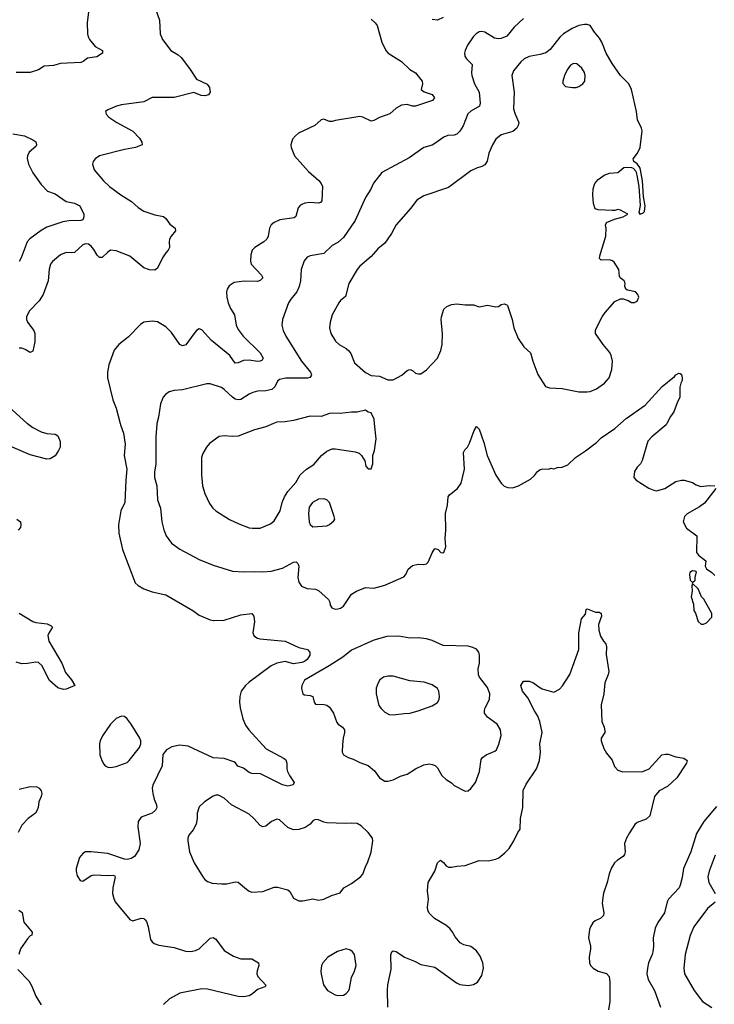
# Model space of a CAD drawing. Header units: inches. Extents: x 1954678 to 2060271, y 904822 to 1016299.
# Tile 133 of 256: x 2041374 to 2046387, y 935811 to 942913. Entities that reach past the tile are written whole.
import ezdxf

# ---------------------------------------------------------------- set-up
doc = ezdxf.new("R2010")
doc.units = ezdxf.units.IN
doc.header["$MEASUREMENT"] = 0
doc.layers.add('C0943', color=7, linetype='Continuous')
doc.layers.add('C0944', color=7, linetype='Continuous')

msp = doc.modelspace()

# ---------------------------------------------------------------- linework, layer by layer
at = {"layer": 'C0943', "color": 5}
for points, elevation in [([(2041429.1, 940000), (2041430, 939999.2), (2041470.1, 939970.1), (2041530, 939938.9), (2041570, 939928.3), (2041630, 939922.6), (2041650, 939910.6), (2041666, 939870), (2041667.2, 939830), (2041655.6, 939804.4), (2041630, 939767), (2041595.1, 939744.9), (2041570, 939741.5), (2041450, 939773.7), (2041310, 939834.5)], 580), ([(2042098.8, 940000), (2042101.3, 939990), (2042124.4, 939930), (2042134.4, 939850), (2042128.1, 939770), (2042148.1, 939670), (2042140.2, 939590), (2042134, 939430), (2042104.7, 939370), (2042087.6, 939270), (2042088.9, 939210), (2042115.3, 939090), (2042208.5, 938850), (2042230, 938830.4), (2042270, 938806.7), (2042330, 938785.3), (2042430, 938763.1), (2042624, 938650), (2042670, 938617.1), (2042750, 938583.1), (2042770, 938578.4), (2042850, 938581.3), (2042970, 938620.3), (2043050.4, 938630.3), (2043064.9, 938610), (2043068.4, 938570), (2043058, 938490), (2043064.9, 938470), (2043078, 938458), (2043090.4, 938450.4), (2043107.5, 938447.5), (2043290, 938429.1), (2043390, 938385.2), (2043450.9, 938370.9), (2043467.6, 938350), (2043467.2, 938330), (2043450, 938297.3), (2043430, 938282.7), (2043410, 938275.4), (2043350, 938265.9), (2043290, 938282.3), (2043230, 938270.4), (2043190, 938251.1), (2043030, 938134.5), (2043002.9, 938110), (2042971.9, 938070), (2042962.7, 938030), (2042960.2, 937990), (2042965.2, 937950), (2042984.2, 937870), (2043004.3, 937824.3), (2043027.2, 937790), (2043153.2, 937653.2), (2043283.8, 937583.8), (2043294.2, 937574.2), (2043301.6, 937550), (2043301.1, 937510), (2043307, 937490), (2043320.8, 937460.8), (2043354.8, 937410), (2043346.8, 937393.2), (2043310, 937384.5), (2043270, 937394.7), (2043112.1, 937472.1), (2043050, 937476), (2043030, 937482), (2042990, 937514.8), (2042947.9, 937528), (2042932.2, 937552.3), (2042919.6, 937559.6), (2042850, 937583.1), (2042770, 937587.4), (2042590, 937671.8), (2042530, 937679.6), (2042472.2, 937667.8), (2042434.6, 937645.4), (2042408.2, 937611.8), (2042403.1, 937530), (2042334.9, 937390), (2042331.4, 937370), (2042334.7, 937330), (2042344.4, 937290), (2042360.9, 937250), (2042363.7, 937230), (2042360.3, 937219.7), (2042355.5, 937210), (2042330, 937189.6), (2042250, 937159.5), (2042230.4, 937130), (2042226.7, 937090), (2042244.9, 936970), (2042234.1, 936925.9), (2042202.2, 936877.8), (2042178.6, 936861.4), (2042150, 936854.8), (2042130, 936857.3), (2042010, 936899.3), (2041889.1, 936910.9), (2041850, 936909.7), (2041830, 936898), (2041806.3, 936870), (2041783.2, 936790), (2041782, 936770), (2041790, 936736), (2041810, 936703.1), (2041830, 936699.5), (2041890, 936739.1), (2041910, 936745.5), (2042010, 936738.5), (2042050, 936742.4), (2042058.6, 936738.5), (2042062.4, 936730), (2042046.2, 936650), (2042044.9, 936610), (2042052.7, 936572.7), (2042063.7, 936550), (2042170, 936421.6), (2042190, 936412.2), (2042251.2, 936431.2), (2042270, 936428.8), (2042280.2, 936420.2), (2042290, 936407.7), (2042301, 936370), (2042318.2, 936278.2), (2042330, 936260.4), (2042344.9, 936250), (2042378.2, 936238.2), (2042490, 936219.5), (2042570, 936193.2), (2042610, 936191.1), (2042642, 936198), (2042670, 936210.2), (2042750, 936286.7), (2042770, 936292.4), (2042790, 936280.5), (2042850, 936199.1), (2042916.7, 936156.7), (2042970, 936138.4), (2043050, 936138), (2043097.1, 936110), (2043101.1, 936090), (2043088.2, 936051.8), (2043086.7, 936030), (2043092.4, 936010), (2043152.7, 935947.3), (2043143.8, 935936.2), (2043090, 935918.5), (2043055, 935885), (2043030, 935871.3), (2042990, 935865.4), (2042950, 935867.4), (2042730, 935920.7), (2042690, 935923.2), (2042530, 935890.7), (2042455.3, 935850), (2042413.4, 935810)], 620), ([(2042364.7, 940000), (2042363.8, 939996.2), (2042356.7, 939903.3), (2042356.2, 939710), (2042346.7, 939650), (2042346.3, 939610), (2042364, 939550), (2042368.8, 939450), (2042390.3, 939390), (2042400.9, 939290), (2042413.9, 939233.9), (2042432.2, 939190), (2042470, 939136.4), (2042530, 939094), (2042670, 939019.6), (2042770, 938977), (2042910, 938935.3), (2042990, 938928.9), (2043070, 938933.4), (2043130, 938928.8), (2043190, 938933.7), (2043270, 938957), (2043350, 938999.3), (2043370, 939002), (2043382, 938990), (2043390, 938971.3), (2043382.3, 938890), (2043390, 938854.8), (2043407, 938827), (2043450, 938810.4), (2043510, 938804), (2043530, 938794.8), (2043603, 938730), (2043612.4, 938710), (2043615.5, 938690), (2043627.3, 938670), (2043650, 938661.3), (2043670, 938662.6), (2043690, 938667.6), (2043710, 938682), (2043770, 938767.7), (2043805.2, 938790), (2043870, 938815.8), (2043930, 938812.7), (2044010, 938833.4), (2044146, 938894), (2044160.9, 938910), (2044177.2, 938950), (2044210, 938975.5), (2044250, 938985.5), (2044290, 938982.8), (2044310, 938986.8), (2044321.2, 938998.8), (2044350, 939066), (2044370, 939098.8), (2044394, 939090), (2044414, 939070), (2044426, 939066), (2044435.3, 939070), (2044448.9, 939111.1), (2044443.7, 939170), (2044449.3, 939230), (2044448.2, 939350), (2044460.7, 939410), (2044466.6, 939470), (2044475.1, 939484.9), (2044534, 939530), (2044561.2, 939570), (2044583.6, 939670), (2044578, 939790), (2044586.6, 939810), (2044605.2, 939830), (2044621.5, 939858.5), (2044653.2, 939950), (2044670, 939978), (2044690, 939958), (2044722.8, 939862.7), (2044747.4, 939770), (2044810, 939627.3), (2044848.8, 939568.8), (2044870, 939547.7), (2044897.5, 939537.5), (2044930, 939535.5), (2044973.2, 939550), (2045060.5, 939599.5), (2045090, 939624.9), (2045110, 939653.4), (2045130, 939667.7), (2045150, 939673), (2045189.4, 939670.6), (2045210, 939678), (2045230, 939674), (2045256.4, 939683.6), (2045290, 939684), (2045330, 939700.7), (2045385.8, 939754.2), (2045457.2, 939802.8), (2045536.1, 939863.9), (2045570, 939896.3), (2045670, 939963.8), (2045709.9, 940000)], 640), ([(2043206.9, 940000), (2043150, 939976.3), (2043070, 939955.1), (2042950, 939908.7), (2042910, 939906.2), (2042850, 939911.2), (2042814.7, 939905.3), (2042743.2, 939856.8), (2042721.6, 939830), (2042695.8, 939784.2), (2042686.4, 939753.6), (2042686, 939730), (2042686.4, 939630), (2042694.4, 939550), (2042710, 939496), (2042743.9, 939423.9), (2042768, 939390), (2042790.6, 939370), (2042888, 939308), (2042955.1, 939275.1), (2043030, 939248.5), (2043055.3, 939244.7), (2043110, 939246), (2043183.6, 939276.4), (2043210, 939297.3), (2043253.6, 939370), (2043267.8, 939430), (2043285.6, 939470), (2043310, 939510.5), (2043366, 939574), (2043398, 939630), (2043443.7, 939670), (2043496.2, 939703.8), (2043551.5, 939770), (2043590, 939801.1), (2043630, 939817), (2043650, 939818), (2043794.9, 939794.9), (2043824.9, 939784.9), (2043841, 939770), (2043864.7, 939730), (2043871.6, 939691.6), (2043890, 939674), (2043910, 939672), (2043924, 939710), (2043924, 939770), (2043934.5, 939805.5), (2043946, 939890), (2043935.5, 940000)], 660), ([(2046044.1, 940000), (2046038.8, 939990), (2045935.4, 939904.6), (2045908, 939872), (2045866.9, 939733.1), (2045854, 939710), (2045830, 939685.2), (2045810, 939654), (2045805.5, 939610), (2045822.8, 939590), (2045913.7, 939533.7), (2045950, 939518), (2045970, 939515.3), (2046030, 939532), (2046110, 939580.5), (2046150, 939590.7), (2046170, 939590.7), (2046230, 939574), (2046256.8, 939556.8), (2046290, 939544.9), (2046350, 939553), (2046391.3, 939550)], 640), ([(2046397.3, 939530), (2046333.9, 939446.1), (2046315.1, 939424.9), (2046280.3, 939399.7), (2046190, 939347.3), (2046172.7, 939330), (2046163.1, 939290), (2046185.8, 939245.9), (2046262, 939190), (2046258, 939070), (2046272, 939050), (2046324.7, 939010), (2046322, 938970), (2046331.1, 938951.1), (2046370, 938926), (2046390, 938904.7)], 640), ([(2041354.8, 939310), (2041380.5, 939290), (2041383.8, 939270), (2041380.5, 939250), (2041362.8, 939230)], 580), ([(2041370, 938632), (2041470, 938571.9), (2041490, 938565.4), (2041573.9, 938553.9), (2041600.6, 938540.6), (2041610.4, 938530), (2041586.6, 938493.4), (2041577.8, 938470), (2041584, 938430), (2041678.3, 938270), (2041704.7, 938204.7), (2041748, 938150), (2041771.3, 938110), (2041710, 938082.7), (2041690, 938080.7), (2041650, 938093.3), (2041590, 938146.2), (2041533.9, 938253.9), (2041510, 938276.5), (2041490, 938278.7), (2041430, 938268), (2041390, 938266.1), (2041350, 938277.3)], 580), ([(2044032.1, 935790), (2044028, 935912), (2044031.5, 935950), (2044055.5, 936064.5), (2044053.8, 936166.2), (2044059, 936190), (2044070, 936195.5), (2044090, 936190.4), (2044150.8, 936150), (2044222.6, 936122.6), (2044270, 936098), (2044370, 936077.3), (2044525.4, 935965.4), (2044550, 935954), (2044610, 935947), (2044650, 935952.4), (2044677.6, 935970), (2044710, 936017.3), (2044721.3, 936070), (2044716.3, 936110), (2044697.1, 936157.1), (2044670, 936197.2), (2044630, 936226.6), (2044578.9, 936238.9), (2044553.8, 936253.8), (2044516.2, 936296.2), (2044495.9, 936335.9), (2044478, 936358), (2044450, 936381.2), (2044368, 936430), (2044330, 936468), (2044319, 936490), (2044317.2, 936510), (2044323.7, 936570), (2044318, 936630), (2044322, 936690), (2044370, 936771.3), (2044390, 936831.3), (2044410, 936851.3), (2044433.2, 936833.2), (2044451.3, 936810), (2044470, 936800.7), (2044490, 936799.1), (2044530, 936807.7), (2044590, 936810.7), (2044690, 936847.3), (2044754.8, 936845.2), (2044810, 936857.3), (2044832.5, 936867.5), (2044876.5, 936903.5), (2044906, 936934), (2044941.2, 936990), (2044969.2, 937050), (2044986.6, 937073.4), (2044989.5, 937150), (2045004.2, 937230), (2045007.7, 937352.3), (2045030, 937397.3), (2045103.6, 937510), (2045126, 937570), (2045131.6, 937630), (2045127.6, 937690), (2045145.1, 937770), (2045127.6, 937850), (2045113.3, 937890), (2045090, 937926.6), (2045041.8, 938021.8), (2045002.9, 938070), (2044989.6, 938110), (2045010, 938142), (2045050, 938140.3), (2045082.8, 938130), (2045119.5, 938099.5), (2045145.7, 938085.7), (2045230, 938062), (2045270, 938083.8), (2045292.3, 938107.7), (2045344.5, 938190), (2045409.3, 938370), (2045409.8, 938490.2), (2045429.6, 938590.3), (2045456.5, 938623.5), (2045462, 938658), (2045470, 938662), (2045530, 938638), (2045558.8, 938638.8), (2045570.7, 938630), (2045573, 938610), (2045552.2, 938550), (2045553.4, 938510), (2045566.5, 938466.5), (2045586.4, 938430), (2045603.1, 938410), (2045608.4, 938390), (2045605.5, 938334.5), (2045625.3, 938210), (2045622, 938190), (2045598, 938130), (2045589.2, 938050), (2045571.6, 937970), (2045575.9, 937850), (2045592, 937810), (2045597.6, 937782.4), (2045597.1, 937770), (2045570.4, 937730), (2045570.4, 937710), (2045590, 937656), (2045610, 937621), (2045650.5, 937570.5), (2045666, 937526), (2045690, 937498.8), (2045727.3, 937487.3), (2045870, 937490.4), (2045917, 937510), (2046009, 937610), (2046034.4, 937614.4), (2046054.4, 937614.4), (2046110, 937594.8), (2046166.8, 937586.8), (2046192, 937570), (2046186, 937550), (2046116.3, 937443.7), (2046050, 937382), (2045990, 937349.5), (2045956.3, 937310), (2045922.8, 937170), (2045894.2, 937145.8), (2045830, 937122.7), (2045813.7, 937106.3), (2045773.8, 937046.2), (2045753.4, 937010), (2045739.1, 936970), (2045743, 936910), (2045739.1, 936890), (2045730, 936877.2), (2045688.6, 936851.4), (2045667.3, 936830), (2045645.1, 936794.9), (2045628.6, 936751.4), (2045614, 936690), (2045587.1, 936612.9), (2045582, 936582), (2045578.8, 936538.8), (2045590.4, 936470), (2045587.7, 936450), (2045567.4, 936432.6), (2045526.8, 936413.2), (2045510, 936398.4), (2045492.4, 936370), (2045486.4, 936350), (2045478.7, 936290), (2045494.6, 936230), (2045494.6, 936210), (2045484.6, 936150), (2045485.3, 936110), (2045494.4, 936090), (2045513.4, 936070), (2045550, 936048.5), (2045610, 936033), (2045628.2, 936010), (2045634, 935970), (2045633.4, 935830), (2045624, 935770)], 620), ([(2041370, 937362.6), (2041450, 937382), (2041498, 937378), (2041514.8, 937370), (2041530.5, 937350), (2041534, 937330), (2041530.4, 937310.3), (2041511.5, 937270), (2041508.2, 937230), (2041500.7, 937210), (2041487.6, 937190), (2041434.9, 937150), (2041390, 937102.4), (2041363.5, 937050)], 580), ([(2046402.2, 937237.8), (2046311, 937129), (2046257.7, 937042.3), (2046216.9, 936910), (2046163.6, 936790), (2046154.4, 936725.6), (2046141.3, 936670), (2046132.2, 936650), (2046056.4, 936570), (2046046.7, 936550), (2046026.7, 936470), (2045978.4, 936401.6), (2045959.6, 936360.4), (2045945.3, 936290), (2045947.6, 936230), (2045944, 936190), (2045939.6, 936170), (2045912.8, 936110), (2045903.9, 936070), (2045900.8, 936030), (2045908.9, 935990), (2045954.9, 935910), (2045998.7, 935790)], 640), ([(2046392.6, 936887.4), (2046349.4, 936770), (2046340.6, 936730), (2046347.8, 936690), (2046392.6, 936610)], 660), ([(2041369, 936489), (2041393.3, 936473.3), (2041403.4, 936403.4), (2041464.7, 936330), (2041462, 936310), (2041450, 936304), (2041430, 936282.7), (2041380.2, 936210), (2041369.2, 936169.2)], 580), ([(2046392.2, 936547.8), (2046337.6, 936502.4), (2046240.3, 936370), (2046213.4, 936306.6), (2046176.2, 936170), (2046166.5, 936070), (2046171.6, 936030), (2046241.5, 935910), (2046302.3, 935830), (2046370, 935787.1)], 660), ([(2041361.7, 936061.7), (2041439.5, 935979.5), (2041461.3, 935941.3), (2041490.2, 935870), (2041530, 935807.7)], 580)]:
    msp.add_lwpolyline(points, dxfattribs=dict(at, elevation=elevation))
for points, elevation in [([(2043570, 939457), (2043530, 939454), (2043487.3, 939430), (2043463.7, 939396.3), (2043458.7, 939350), (2043463.1, 939290), (2043470.4, 939270.4), (2043490, 939253.4), (2043590, 939261), (2043609.3, 939270.7), (2043642, 939298), (2043648.7, 939310), (2043644, 939330), (2043609.3, 939430), (2043590, 939449.3)], 660), ([(2046230, 938936), (2046210, 938926), (2046206.8, 938910), (2046212, 938870), (2046230, 938852), (2046248, 938870), (2046248, 938890), (2046258, 938930), (2046250, 938935.3)], 640), ([(2046230, 938846), (2046224.7, 938830), (2046226, 938790), (2046221, 938750), (2046236.9, 938696.9), (2046238, 938650), (2046250.7, 938630.7), (2046271.6, 938571.6), (2046292.7, 938552.7), (2046310, 938552), (2046330, 938562), (2046370, 938602), (2046369, 938630), (2046312.1, 938732.1), (2046295.3, 938750), (2046270, 938808)], 640), ([(2044110, 938466.9), (2044024.4, 938464.4), (2043930, 938437.6), (2043770, 938365.6), (2043705.7, 938314.3), (2043608.5, 938251.5), (2043430, 938149.5), (2043410.3, 938110), (2043408.7, 938088.7), (2043418.8, 938050), (2043430, 938042), (2043470, 938038.8), (2043490, 938031.3), (2043499.1, 937990), (2043510, 937974.8), (2043572.4, 937972.4), (2043590, 937967.4), (2043610, 937954), (2043639.5, 937910), (2043662.8, 937842.7), (2043671.7, 937831.7), (2043704, 937810), (2043719.1, 937790), (2043719.3, 937770), (2043708.2, 937730), (2043703.4, 937683.4), (2043702, 937630), (2043710.8, 937610), (2043746, 937590), (2043779.9, 937579.9), (2043830, 937554.9), (2043890, 937533), (2043935.3, 937495.3), (2043970, 937444), (2044010, 937421), (2044030, 937421), (2044070, 937430.8), (2044123.3, 937456.7), (2044170, 937470.6), (2044230, 937508.4), (2044290, 937538), (2044330, 937544.9), (2044350, 937540.7), (2044372.7, 937532.7), (2044390, 937516), (2044421.7, 937461.7), (2044452.2, 937432.2), (2044490, 937407.7), (2044510, 937387.7), (2044590, 937348), (2044610, 937350.7), (2044630, 937367.3), (2044664.2, 937410), (2044693, 937490), (2044703.9, 937576.1), (2044713.2, 937590), (2044741.2, 937610), (2044803.5, 937636.5), (2044814.5, 937645.5), (2044833.1, 937686.9), (2044849.7, 937750), (2044845.1, 937790), (2044820.5, 937830), (2044750, 937881.6), (2044729.7, 937910), (2044728, 937930), (2044732.6, 937950), (2044763.5, 938010), (2044767.1, 938050), (2044750, 938095.6), (2044693, 938170), (2044686.4, 938186.4), (2044683.5, 938230), (2044691.5, 938271.5), (2044693.3, 938330), (2044687, 938350), (2044670, 938372), (2044645.3, 938385.3), (2044610, 938393), (2044430, 938398), (2044350, 938435.1), (2044310, 938447.6), (2044250, 938453.6), (2044190, 938451.3)], 640), ([(2044070, 938177.7), (2044030, 938177.7), (2044000.7, 938170), (2043973.4, 938150), (2043960.7, 938130), (2043948, 938090), (2043946.4, 938050), (2043967, 937967), (2043983, 937943), (2044010, 937917.1), (2044041.2, 937901.2), (2044070, 937899.5), (2044150, 937908.5), (2044190, 937910.3), (2044250, 937928.2), (2044350, 937962.4), (2044390, 937987.3), (2044400.9, 938010), (2044403.7, 938030), (2044399.3, 938070), (2044390, 938088.7), (2044350, 938115.1), (2044293.1, 938133.1), (2044190, 938144.2)], 660), ([(2042110, 937889.8), (2042070, 937870.9), (2042030.3, 937830), (2041972, 937748), (2041954.6, 937710), (2041950.3, 937689.7), (2041953.6, 937610), (2041966.2, 937570), (2041981.5, 937541.5), (2041990.2, 937530.2), (2042010, 937520.2), (2042030, 937518), (2042070, 937524.8), (2042150, 937555.8), (2042165.6, 937570), (2042238.3, 937661.7), (2042249.5, 937690), (2042249.5, 937710), (2042242, 937730), (2042179.7, 937830), (2042149.6, 937870), (2042130, 937885.4)], 620), ([(2042810, 937319.6), (2042790, 937319.6), (2042770, 937312.6), (2042707.2, 937270), (2042670, 937234.7), (2042654.4, 937190), (2042654.9, 937150), (2042647, 937110), (2042625.3, 937070), (2042595.8, 937030), (2042588.8, 937010), (2042588.8, 936990), (2042600.4, 936910), (2042632.7, 936830), (2042695.5, 936730), (2042710.7, 936710), (2042730, 936695.5), (2042763.4, 936683.4), (2042830, 936678.4), (2042870, 936680.4), (2042930, 936693.4), (2042950, 936690.4), (2043010, 936640.4), (2043030, 936626.4), (2043050, 936619.5), (2043130, 936624.4), (2043210, 936656.4), (2043235.8, 936655.8), (2043310, 936637.3), (2043323.4, 936623.4), (2043350, 936576), (2043390, 936558), (2043416.9, 936556.9), (2043490, 936570.6), (2043530, 936560.5), (2043570, 936567.7), (2043623.9, 936596.1), (2043686.6, 936613.4), (2043713.2, 936650), (2043770, 936682), (2043832.7, 936730), (2043849.6, 936750.4), (2043871.4, 936808.6), (2043884.5, 936830), (2043911.3, 936908.7), (2043923.6, 936990), (2043919.5, 937010), (2043890, 937049.4), (2043838.6, 937098.6), (2043810, 937113.6), (2043770, 937117.6), (2043725.2, 937114.8), (2043590, 937119.7), (2043570, 937123.6), (2043530, 937141.6), (2043510, 937144.5), (2043490, 937135.1), (2043470, 937109.3), (2043434.9, 937085.1), (2043390, 937071.6), (2043350, 937069.4), (2043310, 937086.6), (2043250, 937142), (2043230, 937145.1), (2043190.4, 937129.6), (2043150, 937094.5), (2043130, 937091.8), (2043110, 937099.5), (2043065.1, 937150), (2043030, 937181), (2042903.7, 937250), (2042850, 937297.6)], 640), ([(2043730, 936210.9), (2043668.3, 936191.7), (2043597, 936150), (2043561.3, 936110), (2043552.2, 936090), (2043548.7, 936050), (2043548.8, 936028.8), (2043566, 935950), (2043594.8, 935910), (2043650, 935879.1), (2043670, 935873), (2043710, 935877.1), (2043730, 935887.7), (2043749.5, 935910), (2043755.2, 935924.8), (2043770, 936004.7), (2043791.6, 936050), (2043802.4, 936090), (2043789.6, 936170), (2043776.2, 936190), (2043761.5, 936201.5)], 640)]:
    msp.add_lwpolyline(points, close=True, dxfattribs=dict(at, elevation=elevation))
at = {"layer": 'C0944', "color": 5}
for points, elevation in [([(2041871.8, 942970), (2041861.3, 942890), (2041863.8, 942810), (2041868.5, 942788.5), (2041878.8, 942770), (2041920.3, 942720.3), (2041971.3, 942690), (2041971.3, 942670), (2041930, 942645.6), (2041864.1, 942635.9), (2041833.4, 942610), (2041815.6, 942604.4), (2041670, 942597), (2041617.3, 942582.7), (2041550, 942576.9), (2041510, 942551.8), (2041450, 942532.3), (2041347.9, 942532.1)], 560), ([(2042354.8, 942990), (2042383, 942910), (2042387, 942810), (2042405.5, 942770), (2042466, 942690), (2042518.3, 942658.3), (2042539.3, 942639.3), (2042600.5, 942560.5), (2042650, 942483.8), (2042726.9, 942446.9), (2042743.8, 942423.8), (2042748.2, 942390), (2042738, 942370), (2042710, 942363.1), (2042684.9, 942364.9), (2042630, 942387.8), (2042488.5, 942351.5), (2042330, 942352.3), (2042270, 942319.6), (2042110, 942298), (2042071.9, 942288.1), (2042010, 942262.7), (2041994.8, 942250), (2041998.8, 942230), (2042017.3, 942210), (2042074.8, 942170), (2042190, 942108), (2042239.2, 942059.2), (2042255.5, 942030), (2042257.3, 942010), (2042211.3, 941990), (2042130, 941976.9), (2041950, 941931.1), (2041919.3, 941910), (2041904.4, 941890), (2041899.3, 941870), (2041912.7, 941830), (2041979.3, 941750), (2042021.6, 941710), (2042104.4, 941650), (2042181.9, 941601.9), (2042230, 941558.7), (2042270, 941532.2), (2042350, 941504), (2042412.6, 941492.6), (2042430, 941478), (2042457.8, 941437.8), (2042495.5, 941410), (2042499.3, 941390), (2042466.4, 941350), (2042456.4, 941330), (2042452.4, 941310), (2042454.4, 941270), (2042446.4, 941250), (2042428.4, 941231.6), (2042404.5, 941195.5), (2042370, 941120.9), (2042350, 941105.6), (2042310, 941108.3), (2042270, 941122.7), (2042170, 941205.8), (2042070, 941246.4), (2042030, 941249.7), (2042010, 941236.3), (2041970, 941196.3), (2041950, 941196.9), (2041934, 941214), (2041910, 941254.7), (2041890, 941278), (2041870, 941292.8), (2041850, 941295.4), (2041830, 941289.6), (2041770, 941234.3), (2041750, 941231.1), (2041710, 941233.7), (2041670, 941216.9), (2041612.1, 941167.9), (2041597, 941150), (2041586.6, 941113.4), (2041580.2, 941030), (2041544.7, 940930), (2041515.8, 940884.2), (2041443.7, 940810), (2041424.2, 940770), (2041424.6, 940750), (2041432, 940730), (2041476.9, 940670), (2041484.4, 940650), (2041483.2, 940590), (2041470, 940521.2), (2041450, 940511.6), (2041414.3, 940534.3), (2041390, 940542.9), (2041370, 940542.9)], 580), ([(2043910, 942916.3), (2043938.8, 942890), (2043954, 942870), (2043987.3, 942750), (2044016.3, 942690), (2044034, 942670), (2044130, 942610.4), (2044190, 942552.7), (2044230.6, 942530), (2044277.6, 942470), (2044280.3, 942450), (2044270.5, 942410), (2044292.9, 942392.9), (2044350, 942373.4), (2044368.2, 942350), (2044352.7, 942330), (2044230, 942288.5), (2044210, 942289.7), (2044170, 942302), (2044130, 942295.1), (2044090, 942274.3), (2044046, 942234), (2043970, 942207.3), (2043930, 942185.1), (2043910, 942179.6), (2043850, 942209.7), (2043830, 942213.3), (2043654.3, 942185.7), (2043630, 942177.4), (2043610, 942177.4), (2043570, 942194.7), (2043550.3, 942189.7), (2043504.9, 942150), (2043386.1, 942093.9), (2043364.1, 942075.9), (2043343.8, 942050), (2043330.5, 942010.5), (2043332.4, 941990), (2043358.7, 941930), (2043458.1, 941818.1), (2043532.8, 941752.8), (2043550.4, 941730), (2043559.3, 941710), (2043553.9, 941606.1), (2043545.5, 941594.5), (2043531.7, 941588.3), (2043467.1, 941592.9), (2043431.5, 941588.5), (2043410, 941580.5), (2043395.5, 941570), (2043385.1, 941554.9), (2043366.9, 941493.1), (2043356, 941484), (2043252, 941468), (2043210.2, 941449.8), (2043190, 941433), (2043177.8, 941410), (2043167.8, 941352.2), (2043157.6, 941330), (2043137.1, 941310), (2043070.4, 941270), (2043052.4, 941250), (2043042.8, 941217.3), (2043040.2, 941170), (2043045.8, 941150), (2043120.3, 941070), (2043128.7, 941050), (2043109.3, 941030.7), (2043090, 941025.2), (2042993.7, 941026.4), (2042922.7, 941017.3), (2042886.4, 940993.6), (2042871.6, 940970), (2042867.2, 940950), (2042870.2, 940910.2), (2042879.3, 940870), (2042895.9, 940830), (2042924.8, 940784.8), (2042936.5, 940710), (2042950, 940677.1), (2042986.3, 940630), (2043110.3, 940510), (2043132.2, 940470), (2043123.7, 940456.3), (2043110, 940448.7), (2043090, 940447.8), (2043030, 940455.8), (2042990, 940454.5), (2042950, 940437.4), (2042930, 940434.8), (2042891.2, 940491.2), (2042758.2, 940598.2), (2042690, 940676.3), (2042670, 940682.4), (2042650, 940669.6), (2042630, 940646.9), (2042573.5, 940566.5), (2042550, 940559.2), (2042529.9, 940569.9), (2042470, 940656.9), (2042430, 940697.4), (2042370, 940732.8), (2042330, 940738.7), (2042271.3, 940730), (2042245.8, 940714.1), (2042157.8, 940622.2), (2042089.2, 940570.8), (2042056.4, 940530), (2042016.7, 940423.3), (2042007.2, 940370), (2042008.9, 940328.9), (2042047.6, 940170), (2042071, 940111), (2042098.8, 940000)], 620), ([(2045010, 942921.4), (2044942.4, 942857.6), (2044890, 942793.7), (2044850, 942777.3), (2044830, 942774.8), (2044800.4, 942780.4), (2044730, 942823.5), (2044710, 942828.3), (2044690, 942825.1), (2044669.3, 942810.7), (2044647, 942790), (2044606, 942730), (2044589, 942691), (2044585.3, 942670), (2044587, 942650), (2044599.3, 942630), (2044639.3, 942590), (2044633.7, 942530), (2044637, 942510), (2044656.9, 942450), (2044690.3, 942390), (2044697.3, 942310), (2044693.4, 942290), (2044630, 942253.8), (2044607.5, 942232.5), (2044573.8, 942146.2), (2044550, 942109.6), (2044530, 942088), (2044510, 942080.5), (2044463.9, 942076.1), (2044435.3, 942064.7), (2044370, 942018.7), (2044350, 942007.8), (2044290, 941989.6), (2044184.4, 941915.6), (2043987.7, 941810), (2043926.9, 941733.1), (2043908.5, 941690), (2043870, 941629.3), (2043795.3, 941464.7), (2043710, 941342.6), (2043670, 941304.7), (2043630, 941283), (2043570, 941226), (2043470, 941209.7), (2043450, 941199.6), (2043426.1, 941173.9), (2043405.3, 941110), (2043400.3, 941030), (2043392.4, 940987.6), (2043374, 940950), (2043330, 940897.6), (2043315.3, 940870), (2043270.3, 940750), (2043266.5, 940710), (2043276.9, 940670), (2043294.6, 940630), (2043408.9, 940450), (2043473.4, 940370), (2043481.3, 940350), (2043477.3, 940342.7), (2043467.7, 940332.3), (2043452.2, 940327.8), (2043294.2, 940325.8), (2043250, 940318.3), (2043233.9, 940306.1), (2043216.6, 940263.4), (2043194.7, 940245.3), (2043150, 940235.8), (2043090, 940232.6), (2043055.9, 940224.1), (2043030, 940212.6), (2042970, 940173.7), (2042950, 940169.7), (2042930, 940175.6), (2042909.1, 940189.1), (2042850, 940245.6), (2042830, 940258.4), (2042750, 940286.6), (2042725.6, 940285.6), (2042550, 940241.6), (2042490, 940237), (2042452.5, 940227.5), (2042426.8, 940210), (2042410.7, 940190), (2042390, 940142), (2042375.6, 940044.4), (2042364.7, 940000)], 640), ([(2044430, 942928.3), (2044390, 942909.7), (2044370, 942911.3), (2044350, 942915.1)], 620), ([(2041324, 942090), (2041410, 942074.9), (2041470, 942046.8), (2041490, 942031), (2041495.5, 942010), (2041490, 941999), (2041443.8, 941956.2), (2041430.3, 941930), (2041428.2, 941911.8), (2041439, 941870), (2041468.4, 941808.4), (2041530, 941723), (2041575.3, 941675.3), (2041630, 941657.6), (2041710, 941602), (2041770, 941590.4), (2041807.3, 941570), (2041837.1, 941510), (2041837.6, 941490), (2041830.4, 941470), (2041815.8, 941464.2), (2041730, 941460.7), (2041685.7, 941454.3), (2041570, 941415.8), (2041530, 941392.9), (2041448.4, 941331.6), (2041428.1, 941310), (2041385.1, 941194.9), (2041370, 941169.4)], 560), ([(2045709.9, 940000), (2045750, 940036.4), (2045888.6, 940131.4), (2046010, 940267.3), (2046100.4, 940339.6), (2046110, 940352), (2046130, 940362), (2046139.6, 940359.6), (2046150, 940354), (2046156, 940330), (2046154.8, 940310), (2046144.7, 940290), (2046138.8, 940261.2), (2046137.3, 940190), (2046118, 940150), (2046095.6, 940084.4), (2046070.4, 940049.6), (2046044.1, 940000)], 640), ([(2041266.5, 940146.5), (2041429.1, 940000)], 580), ([(2043935.5, 940000), (2043932.7, 940030), (2043910, 940078), (2043890, 940082), (2043870, 940095.3), (2043810, 940081.2), (2043770, 940082.7), (2043687.9, 940072.1), (2043630, 940074.5), (2043610, 940071.8), (2043550, 940049.6), (2043470, 940052), (2043350, 940020.5), (2043290, 940011.5), (2043230, 940009.6), (2043206.9, 940000)], 660)]:
    msp.add_lwpolyline(points, dxfattribs=dict(at, elevation=elevation))
for points, elevation in [([(2045450, 942878.7), (2045410, 942869.8), (2045361.6, 942850), (2045297.6, 942810), (2045273, 942787), (2045202.4, 942697.6), (2045170, 942673.5), (2045130, 942661.1), (2045050, 942647.6), (2045015.8, 942630), (2044990.9, 942609.1), (2044936.9, 942543.1), (2044925, 942510), (2044941.5, 942390), (2044939, 942270), (2044948.9, 942230), (2044975.3, 942170), (2044972.4, 942150), (2044961.3, 942130), (2044933.7, 942106.3), (2044850, 942082), (2044810.2, 942049.8), (2044785.7, 942010), (2044760.9, 941950), (2044747, 941893), (2044730, 941865.6), (2044710, 941853.6), (2044670, 941842.4), (2044630, 941823.6), (2044470, 941703), (2044290, 941641.6), (2044240.5, 941610), (2044194.9, 941550), (2044090, 941432), (2044056.5, 941370), (2044010, 941301.6), (2043960, 941260), (2043910, 941204.7), (2043830, 941135.1), (2043810.3, 941110), (2043750, 941009.4), (2043724.6, 940915.4), (2043690, 940886.6), (2043677.1, 940870), (2043630, 940784), (2043615.5, 940730), (2043610.6, 940690), (2043619.1, 940650), (2043653.8, 940593.8), (2043680.7, 940570), (2043730, 940540.4), (2043750, 940523), (2043764.4, 940504.4), (2043790, 940437.3), (2043870, 940367.3), (2043910, 940346), (2043970, 940341), (2044030, 940314.8), (2044070, 940316), (2044132.1, 940347.9), (2044170, 940382.8), (2044190, 940390.6), (2044210, 940382.8), (2044230, 940364), (2044250, 940357.3), (2044270, 940357.3), (2044310, 940388), (2044389.7, 940470), (2044414.5, 940525.5), (2044424.2, 940570), (2044426.2, 940646.2), (2044415.6, 940750), (2044418.4, 940770), (2044436.2, 940823.8), (2044456.2, 940843.8), (2044490, 940858), (2044530, 940863), (2044590, 940854.9), (2044650, 940854.9), (2044690, 940842), (2044750, 940853.4), (2044810, 940840.7), (2044830, 940844), (2044850, 940857.3), (2044870, 940862.8), (2044890, 940856), (2044893.4, 940850), (2044927.3, 940750), (2044940.7, 940690), (2044972.5, 940612.5), (2045012.5, 940552.5), (2045060.7, 940510), (2045076.3, 940450), (2045113.2, 940353.2), (2045167.9, 940267.9), (2045197.3, 940257.3), (2045290, 940252.7), (2045410, 940227.4), (2045470, 940227.2), (2045490, 940230.4), (2045537.2, 940250), (2045595.1, 940290), (2045629.4, 940330), (2045647.6, 940390), (2045651.2, 940450), (2045643.6, 940490), (2045632.2, 940512.3), (2045585.1, 940570), (2045529.5, 940650), (2045529.5, 940670), (2045534.9, 940685.1), (2045577, 940770), (2045598.3, 940801.7), (2045670, 940881), (2045710, 940898), (2045730, 940898), (2045766.4, 940886.4), (2045790, 940872), (2045810, 940872), (2045830, 940882), (2045842, 940910), (2045835.3, 940930), (2045818, 940950), (2045761.2, 940961.2), (2045748.7, 940968.7), (2045742, 940990), (2045744, 941010), (2045740.2, 941020.2), (2045735.3, 941030), (2045708.7, 941050), (2045702, 941062), (2045699, 941110), (2045664.7, 941164.7), (2045652.9, 941172.9), (2045630, 941179.3), (2045570, 941179), (2045559, 941190), (2045561.2, 941210), (2045603.7, 941350), (2045606, 941410), (2045601.2, 941430), (2045609.2, 941450), (2045666, 941474), (2045729, 941490), (2045764, 941510), (2045710, 941539.7), (2045690, 941543.6), (2045670, 941536.3), (2045650, 941535.8), (2045550, 941541.1), (2045527.3, 941547.3), (2045514.2, 941585.8), (2045511.3, 941650), (2045513.3, 941693.3), (2045524.2, 941730), (2045550, 941760.3), (2045592.7, 941790), (2045630, 941804.6), (2045690, 941810.4), (2045734.5, 941845.5), (2045750.8, 941849.2), (2045790, 941846), (2045801, 941841), (2045820, 941820), (2045828.5, 941790), (2045842.4, 941710), (2045852.1, 941572.1), (2045841.3, 941521.3), (2045850, 941510.8), (2045870, 941517.6), (2045882.4, 941530), (2045887.8, 941570), (2045876.5, 941636.5), (2045869.6, 941750.4), (2045855.3, 941830), (2045850, 941846.6), (2045830, 941871.8), (2045806, 941890), (2045800.9, 941910), (2045831.8, 941950), (2045852, 941990), (2045866, 942110), (2045861.2, 942130), (2045833.2, 942190), (2045826.6, 942250), (2045789.3, 942410), (2045769.3, 942450), (2045710, 942509.3), (2045650, 942596.2), (2045606, 942670), (2045575.9, 942750), (2045559, 942779), (2045521.6, 942821.6), (2045490, 942869.6), (2045470, 942878)], 660), ([(2045370, 942596.3), (2045350, 942585.6), (2045324.6, 942550), (2045305.3, 942510), (2045293, 942470), (2045293.4, 942453.4), (2045312, 942430), (2045362.8, 942422.8), (2045390, 942424.4), (2045410, 942430.5), (2045438, 942450), (2045451.6, 942470), (2045455.1, 942510), (2045450.9, 942530.9), (2045430, 942563.7), (2045394.7, 942594.8)], 680)]:
    msp.add_lwpolyline(points, close=True, dxfattribs=dict(at, elevation=elevation))

doc.saveas('drawing.dxf')
